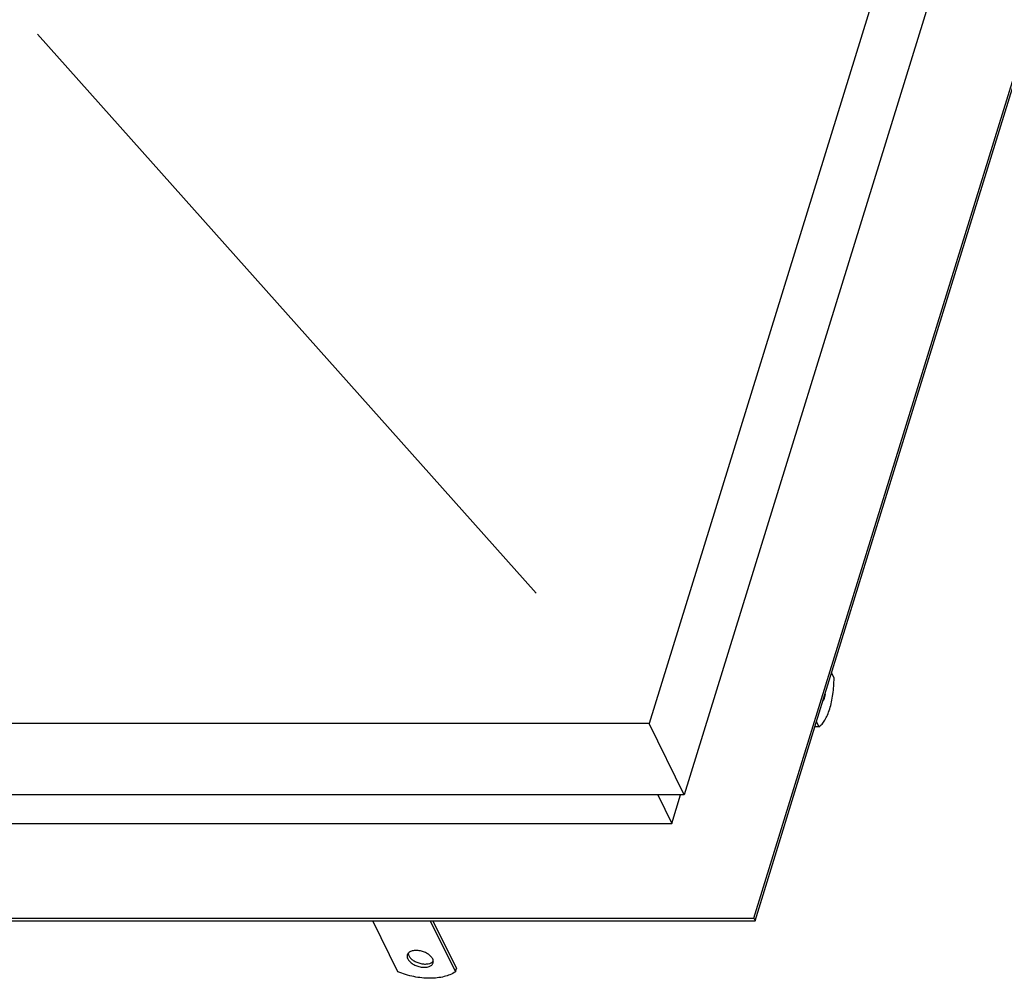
# Model space of a CAD drawing. Header units: millimetres. Extents: x 0 to 4200, y 0 to 2970.
# Tile 14 of 17: x 3289 to 3761, y 763 to 1223. Entities that reach past the tile are written whole.
import ezdxf

# ---------------------------------------------------------------- set-up
doc = ezdxf.new("R2010")
doc.units = ezdxf.units.MM
doc.header["$LTSCALE"] = 231
doc.layers.get('0').update_dxf_attribs({"linetype": 'CONTINUOUS'})
doc.layers.add('005_AXIS', color=7, linetype='CONTINUOUS')
doc.layers.add('007_CURVES', color=7, linetype='CONTINUOUS')

msp = doc.modelspace()

# ---------------------------------------------------------------- linework, layer by layer
at = {"color": 7, "linetype": 'Continuous'}
for p, q in [((3845.379, 1709.34), (3590.725, 885.28)), ((3862.156, 1675.152), (3607.502, 851.092)), ((3672.813, 895.142), (3834.998, 1419.971)), ((3670.275, 883.711), (3832.46, 1408.54)), ((3640.916, 791.923), (3672.813, 895.142)), ((3590.725, 885.28), (2621.769, 885.28)), ((3607.502, 851.092), (3590.725, 885.28)), ((3641.526, 790.679), (3670.275, 883.711)), ((3607.502, 851.092), (2638.546, 851.092)), ((3594.794, 851.092), (3601.535, 837.356)), ((3601.535, 837.356), (3605.779, 851.092)), ((2676.789, 837.356), (3601.535, 837.356)), ((2609.328, 791.923), (3640.916, 791.923)), ((2609.938, 790.679), (3641.526, 790.679)), ((3470.076, 766.194), (3458.06, 790.679)), ((3485.692, 790.679), (3497.707, 766.194)), ((3486.945, 790.679), (3498.192, 767.761)), ((3640.916, 791.923), (3641.526, 790.679)), ((3497.707, 766.194), (3498.192, 767.761))]:
    msp.add_line(p, q, dxfattribs=at)
for points, knots in [([(3486.828, 772.41), (3486.588, 772.898), (3485.844, 773.848), (3484.329, 774.983), (3482.463, 775.86), (3480.433, 776.387), (3478.446, 776.513), (3476.917, 776.261), (3475.912, 775.824), (3475.321, 775.413), (3474.878, 774.915), (3474.692, 774.526), (3474.631, 774.329)], [0, 0, 0, 0, 0.1137565, 0.247137, 0.393341, 0.542281, 0.6832493, 0.8074179, 0.8618928, 0.9113661, 0.9568207, 1, 1, 1, 1]), ([(3475.026, 775.064), (3475.032, 774.975), (3475.082, 774.599), (3475.211, 774.236), (3475.338, 773.977)], [0, 0, 0, 0, 0.2375033, 1, 1, 1, 1]), ([(3474.631, 774.329), (3474.539, 774.032), (3474.489, 773.355), (3474.702, 772.72), (3474.854, 772.41)], [0, 0, 0, 0, 0.4740095, 1, 1, 1, 1]), ([(3474.854, 772.41), (3475.094, 771.922), (3475.838, 770.972), (3477.353, 769.837), (3479.219, 768.96), (3481.249, 768.433), (3483.236, 768.307), (3484.765, 768.559), (3485.77, 768.996), (3486.361, 769.407), (3486.804, 769.906), (3486.99, 770.294), (3487.051, 770.491)], [0, 0, 0, 0, 0.1137565, 0.247137, 0.393341, 0.542281, 0.6832493, 0.8074179, 0.8618928, 0.9113661, 0.9568207, 1, 1, 1, 1]), ([(3475.338, 773.977), (3475.556, 773.533), (3476.213, 772.663), (3477.55, 771.594), (3479.211, 770.729), (3481.049, 770.143), (3482.921, 769.888), (3485.033, 769.993), (3486.571, 770.61), (3487.141, 771.321)], [0, 0, 0, 0, 0.1102686, 0.2384265, 0.379383, 0.5252081, 0.6670378, 0.7967695, 1, 1, 1, 1]), ([(3487.051, 770.491), (3487.143, 770.788), (3487.193, 771.465), (3486.98, 772.1), (3486.828, 772.41)], [0, 0, 0, 0, 0.4740095, 1, 1, 1, 1]), ([(3497.707, 766.194), (3496.083, 765.1), (3493.147, 763.946), (3488.936, 763.208), (3484.042, 762.952), (3477.599, 763.668), (3472.55, 765.191), (3470.076, 766.194)], [0, 0, 0, 0, 0.2057688, 0.3232563, 0.4492118, 0.7194493, 1, 1, 1, 1])]:
    msp.add_open_spline(points, degree=3, knots=knots, dxfattribs=at)
at = {"layer": '005_AXIS', "color": 7, "linetype": 'Continuous'}
for p, q in [((3679.439, 907.193), (3678.269, 909.577)), ((3670.295, 883.774), (3670.334, 883.693)), ((3672.177, 883.693), (3670.334, 883.693)), ((3671.007, 886.077), (3672.177, 883.693))]:
    msp.add_line(p, q, dxfattribs=at)
for points, knots in [([(3672.177, 883.693), (3672.726, 884.063), (3673.795, 885.068), (3675.15, 887.02), (3676.365, 889.492), (3677.413, 892.424), (3678.267, 895.748), (3679.137, 900.692), (3679.411, 904.563), (3679.439, 907.193)], [0, 0, 0, 0, 0.0785852, 0.1719706, 0.280895, 0.4045237, 0.5410099, 0.6878245, 1, 1, 1, 1]), ([(3675.135, 899.431), (3675.048, 898.819), (3674.819, 897.714), (3674.402, 896.655), (3674.142, 896.219)], [0, 0, 0, 0, 0.5492969, 1, 1, 1, 1])]:
    msp.add_open_spline(points, degree=3, knots=knots, dxfattribs=at)
at = {"layer": '007_CURVES', "color": 4, "linetype": 'Continuous'}
msp.add_line((3297.167, 1216.132), (3536.406, 947.946), dxfattribs=at)

doc.saveas('drawing.dxf')
